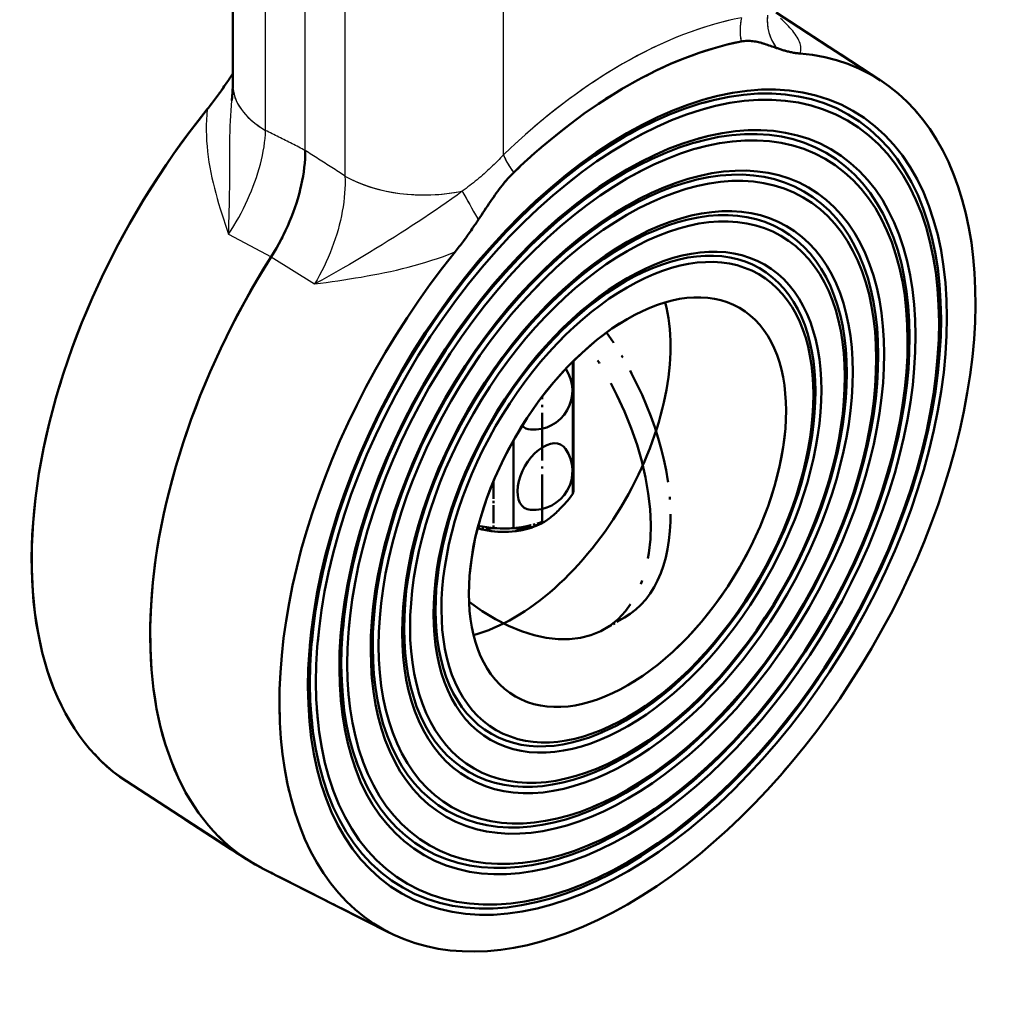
# Model space of a CAD drawing. Header units: millimetres. Extents: x 0 to 420, y 0 to 594.
# Tile 3 of 15: x 294 to 341, y 115 to 161. Entities that reach past the tile are written whole.
import ezdxf

# ---------------------------------------------------------------- set-up
doc = ezdxf.new("R2010")
doc.units = ezdxf.units.MM
doc.header["$LTSCALE"] = 2
doc.linetypes.add('LONG_DASH_DOTTED', pattern=[0.3001, 0.2362, -0.0295, 0.0049, -0.0295])
for name, color, linetype, lineweight in [('Sichtbare Kanten(DIN)', 7, 'Continuous', 50), ('Sichtbare tangentiale Kanten(DIN)', 3, 'Continuous', 25), ('Überlagerung [Formatvorlage Phantomlinien(DIN)]', 179, 'LONG_DASH_DOTTED', 50)]:
    doc.layers.add(name, color=color, linetype=linetype, lineweight=lineweight)

msp = doc.modelspace()

# ---------------------------------------------------------------- linework, layer by layer
at = {"layer": 'Sichtbare Kanten(DIN)'}
for p, q in [((304.074, 184.306), (304.074, 158.393)), ((334.88, 158.599), (329.912, 161.825)), ((320.25, 145.23), (320.25, 138.93)), ((320.283, 145.263), (320.283, 139.202)), ((317.421, 137.302), (317.421, 141.475)), ((318.843, 137.575), (318.843, 137.575)), ((299.02, 125.256), (304.725, 121.55)), ((311.53, 118.051), (305.462, 121.126))]:
    msp.add_line(p, q, dxfattribs=at)
at = {"layer": 'Sichtbare Kanten(DIN)', "flags": 128}
for points in [[(328.252, 160.445), (328.325, 160.457), (328.396, 160.466), (328.466, 160.473), (328.536, 160.476), (328.605, 160.477), (328.673, 160.475), (328.741, 160.471), (328.809, 160.464), (328.877, 160.455), (328.945, 160.443), (329.013, 160.43), (329.082, 160.415), (329.152, 160.397), (329.222, 160.378), (329.292, 160.358), (329.363, 160.336), (329.433, 160.313), (329.503, 160.29), (329.573, 160.266), (329.643, 160.241), (329.715, 160.216), (329.787, 160.19), (329.861, 160.164), (329.935, 160.138)], [(329.935, 160.138), (329.977, 160.124), (330.018, 160.11), (330.06, 160.096), (330.103, 160.082), (330.146, 160.068), (330.189, 160.054), (330.233, 160.041), (330.277, 160.028), (330.321, 160.015), (330.366, 160.002), (330.412, 159.99), (330.457, 159.978), (330.504, 159.967), (330.55, 159.956), (330.597, 159.945), (330.645, 159.935), (330.693, 159.926), (330.741, 159.917), (330.79, 159.909), (330.839, 159.901), (330.888, 159.894), (330.938, 159.888), (330.989, 159.883), (331.039, 159.878)], [(303.964, 158.755), (303.923, 158.694), (303.881, 158.632), (303.839, 158.569), (303.797, 158.506), (303.754, 158.443), (303.711, 158.38), (303.667, 158.316), (303.623, 158.252), (303.578, 158.188), (303.533, 158.123), (303.488, 158.059), (303.442, 157.994), (303.396, 157.93), (303.349, 157.865), (303.302, 157.8), (303.255, 157.736), (303.207, 157.671), (303.159, 157.607), (303.11, 157.542), (303.061, 157.478), (303.011, 157.414), (302.961, 157.351), (302.911, 157.287), (302.86, 157.224)], [(304.074, 158.92), (304.069, 158.914), (304.065, 158.907), (304.06, 158.9), (304.056, 158.893), (304.051, 158.886), (304.047, 158.879), (304.042, 158.873), (304.038, 158.866), (304.033, 158.859), (304.029, 158.852), (304.024, 158.845), (304.019, 158.838), (304.015, 158.831), (304.01, 158.825), (304.006, 158.818), (304.001, 158.811), (303.996, 158.804), (303.992, 158.797), (303.987, 158.79), (303.983, 158.783), (303.978, 158.776), (303.973, 158.769), (303.969, 158.762), (303.964, 158.755)], [(304.032, 157.643), (304.064, 158.035), (304.074, 158.393)], [(307.522, 155.262), (307.519, 155.065), (307.51, 154.866), (307.495, 154.664), (307.474, 154.459), (307.447, 154.252), (307.414, 154.042), (307.376, 153.83), (307.332, 153.617), (307.281, 153.403), (307.226, 153.187), (307.164, 152.971), (307.097, 152.754), (307.025, 152.537), (306.947, 152.319), (306.864, 152.103), (306.776, 151.887), (306.684, 151.672), (306.586, 151.458), (306.483, 151.246), (306.376, 151.035), (306.264, 150.826), (306.148, 150.619), (306.028, 150.414), (305.903, 150.212)], [(315.749, 151.969), (315.824, 152.08), (315.897, 152.191), (315.97, 152.301), (316.042, 152.41), (316.114, 152.517), (316.185, 152.623), (316.255, 152.728), (316.325, 152.831), (316.395, 152.933), (316.465, 153.033), (316.534, 153.132), (316.603, 153.229), (316.672, 153.324), (316.741, 153.417), (316.811, 153.508), (316.879, 153.596), (316.948, 153.682), (317.016, 153.765), (317.085, 153.845), (317.153, 153.924), (317.222, 153.999), (317.291, 154.073), (317.361, 154.144), (317.432, 154.214)], [(314.645, 150.437), (314.696, 150.5), (314.747, 150.564), (314.796, 150.628), (314.846, 150.692), (314.895, 150.756), (314.944, 150.82), (314.992, 150.885), (315.04, 150.949), (315.087, 151.014), (315.135, 151.078), (315.181, 151.143), (315.227, 151.208), (315.273, 151.272), (315.319, 151.337), (315.363, 151.401), (315.408, 151.465), (315.452, 151.529), (315.496, 151.593), (315.539, 151.656), (315.582, 151.72), (315.624, 151.782), (315.666, 151.845), (315.708, 151.907), (315.749, 151.969)], [(320.25, 138.93), (320.181, 138.844), (320.114, 138.761), (320.048, 138.681), (319.983, 138.604), (319.92, 138.53), (319.858, 138.459), (319.796, 138.391), (319.736, 138.325), (319.676, 138.262), (319.618, 138.202), (319.56, 138.143), (319.502, 138.087), (319.445, 138.033), (319.389, 137.982), (319.333, 137.932), (319.277, 137.884), (319.221, 137.839), (319.166, 137.795), (319.111, 137.753), (319.056, 137.713), (319.001, 137.675), (318.946, 137.638), (318.891, 137.604), (318.835, 137.571)], [(318.835, 137.571), (318.78, 137.54), (318.725, 137.511), (318.67, 137.484), (318.615, 137.459), (318.56, 137.435), (318.505, 137.414), (318.449, 137.394), (318.394, 137.376), (318.338, 137.359), (318.282, 137.344), (318.226, 137.331), (318.169, 137.319), (318.111, 137.309), (318.053, 137.301), (317.994, 137.294), (317.935, 137.288), (317.874, 137.284), (317.813, 137.282), (317.751, 137.281), (317.687, 137.282), (317.623, 137.285), (317.557, 137.289), (317.49, 137.294), (317.421, 137.302)]]:
    msp.add_lwpolyline(points, dxfattribs=at)
at = {"layer": 'Sichtbare Kanten(DIN)'}
for centre, end in [((318.374, 143.832), 34.2604), ((318.374, 140.017), 34.5083)]:
    msp.add_arc(centre, 1.852, 265.6197, end, dxfattribs=at)
for centre, major_axis in [((322.842, 138.534), (10.724, 18.622)), ((322.748, 138.588), (10.591, 18.391)), ((322.842, 138.534), (10.457, 18.16)), ((322.842, 138.534), (9.67, 16.792)), ((322.748, 138.588), (9.537, 16.561)), ((322.842, 138.534), (9.404, 16.33)), ((322.842, 138.534), (8.617, 14.963)), ((322.748, 138.588), (8.484, 14.732)), ((322.842, 138.534), (8.35, 14.501)), ((322.842, 138.534), (7.563, 13.134)), ((322.748, 138.588), (7.43, 12.902)), ((322.842, 138.534), (7.297, 12.671)), ((322.842, 138.534), (6.51, 11.304)), ((322.748, 138.588), (6.377, 11.073)), ((322.842, 138.534), (6.243, 10.842)), ((322.842, 138.534), (5.323, 9.244))]:
    msp.add_ellipse(centre, major_axis=major_axis, ratio=0.578093, dxfattribs=at)
for centre, major_axis, ratio, start_param, end_param in [((322.842, 138.534), (12.091, 20.997), 0.578093, 0.462201, 1.104728), ((322.842, 138.534), (11.68, 20.283), 0.578093, 1.301605, 6.548509), ((311.057, 145.32), (-11.68, -20.283), 0.578093, 4.443198, 6.252248), ((316.95, 141.927), (-11.862, -20.599), 0.578093, 4.642209, 6.314123), ((317.421, 141.656), (-5.273, -9.157), 0.578093, 0.526799, 2.614794), ((318.835, 143.566), (-0.865, -1.502), 0.578093, 6.111731, 6.552877), ((318.835, 139.751), (-0.865, -1.502), 0.578093, 2.871901, 6.552877), ((316.95, 139.202), (3.333, 0), 0.575862, 6.141288, 6.283185), ((316.95, 138.657), (2.667, 0), 0.575862, 4.232287, 5.497787), ((316.95, 139.202), (-3.333, 0), 0.575862, 1.202112, 1.712693)]:
    msp.add_ellipse(centre, major_axis=major_axis, ratio=ratio, start_param=start_param, end_param=end_param, dxfattribs=at)
at = {"layer": 'Sichtbare tangentiale Kanten(DIN)'}
for p, q in [((305.636, 156.221), (305.636, 183.437)), ((307.522, 155.262), (307.522, 182.389)), ((309.407, 181.34), (309.407, 154.049)), ((316.95, 155.065), (316.95, 177.609)), ((303.866, 151.276), (305.903, 150.212)), ((305.903, 150.212), (307.966, 148.914))]:
    msp.add_line(p, q, dxfattribs=at)
at = {"layer": 'Sichtbare tangentiale Kanten(DIN)', "ltscale": 19.652813}
msp.add_line((305.636, 157.582), (305.636, 182.077), dxfattribs=at)
at = {"layer": 'Sichtbare tangentiale Kanten(DIN)', "ltscale": 19.588413}
msp.add_line((307.522, 156.618), (307.522, 181.032), dxfattribs=at)
at = {"layer": 'Sichtbare tangentiale Kanten(DIN)', "ltscale": 19.706619}
msp.add_line((309.407, 179.976), (309.407, 155.414), dxfattribs=at)
at = {"layer": 'Sichtbare tangentiale Kanten(DIN)', "ltscale": 16.278913}
msp.add_line((316.95, 156.192), (316.95, 176.482), dxfattribs=at)
at = {"layer": 'Sichtbare tangentiale Kanten(DIN)', "ltscale": 1.904353}
for p, q in [((303.866, 151.276), (305.903, 150.212)), ((305.903, 150.212), (307.966, 148.914))]:
    msp.add_line(p, q, dxfattribs=at)
at = {"layer": 'Sichtbare tangentiale Kanten(DIN)', "flags": 128}
for points in [[(331.039, 159.878), (331.064, 159.944), (331.081, 160.01), (331.09, 160.078), (331.091, 160.147), (331.085, 160.216), (331.072, 160.287), (331.053, 160.358), (331.027, 160.43), (330.995, 160.503), (330.958, 160.576), (330.916, 160.65), (330.869, 160.724), (330.817, 160.799), (330.761, 160.874), (330.701, 160.949), (330.637, 161.025), (330.571, 161.1), (330.501, 161.176), (330.428, 161.251), (330.353, 161.326), (330.276, 161.401), (330.196, 161.476), (330.116, 161.549)], [(303.866, 151.276), (303.879, 151.553), (303.89, 151.831), (303.9, 152.11), (303.908, 152.389), (303.914, 152.668), (303.92, 152.946), (303.924, 153.224), (303.926, 153.501), (303.928, 153.776), (303.929, 154.05), (303.93, 154.322), (303.93, 154.592), (303.93, 154.861), (303.931, 155.127), (303.932, 155.391), (303.935, 155.652), (303.939, 155.911), (303.944, 156.167), (303.952, 156.42), (303.962, 156.67), (303.974, 156.918), (303.99, 157.162), (304.009, 157.404), (304.032, 157.643)], [(302.86, 157.224), (302.835, 156.973), (302.819, 156.721), (302.81, 156.469), (302.809, 156.217), (302.815, 155.966), (302.828, 155.715), (302.847, 155.464), (302.873, 155.213), (302.904, 154.963), (302.941, 154.714), (302.984, 154.465), (303.031, 154.216), (303.083, 153.969), (303.139, 153.722), (303.199, 153.476), (303.262, 153.23), (303.329, 152.985), (303.399, 152.74), (303.472, 152.496), (303.547, 152.251), (303.624, 152.007), (303.703, 151.763), (303.784, 151.52), (303.866, 151.276)], [(303.866, 151.276), (303.994, 151.473), (304.119, 151.674), (304.239, 151.877), (304.356, 152.083), (304.469, 152.29), (304.577, 152.499), (304.681, 152.71), (304.78, 152.922), (304.874, 153.134), (304.963, 153.347), (305.047, 153.559), (305.126, 153.772), (305.199, 153.983), (305.267, 154.194), (305.329, 154.405), (305.386, 154.614), (305.438, 154.823), (305.484, 155.03), (305.524, 155.236), (305.558, 155.439), (305.586, 155.639), (305.609, 155.837), (305.625, 156.031), (305.636, 156.221)], [(307.522, 155.262), (307.443, 155.302), (307.365, 155.342), (307.286, 155.382), (307.207, 155.422), (307.129, 155.462), (307.05, 155.502), (306.972, 155.542), (306.893, 155.582), (306.815, 155.622), (306.736, 155.662), (306.657, 155.702), (306.579, 155.742), (306.5, 155.781), (306.422, 155.821), (306.343, 155.861), (306.265, 155.901), (306.186, 155.941), (306.107, 155.981), (306.029, 156.021), (305.95, 156.061), (305.872, 156.101), (305.793, 156.141), (305.715, 156.181), (305.636, 156.221)], [(309.407, 154.049), (309.329, 154.1), (309.25, 154.151), (309.172, 154.201), (309.093, 154.252), (309.014, 154.302), (308.936, 154.353), (308.857, 154.403), (308.779, 154.454), (308.7, 154.504), (308.622, 154.555), (308.543, 154.605), (308.465, 154.656), (308.386, 154.706), (308.307, 154.757), (308.229, 154.807), (308.15, 154.858), (308.072, 154.908), (307.993, 154.959), (307.915, 155.009), (307.836, 155.06), (307.757, 155.11), (307.679, 155.161), (307.6, 155.211), (307.522, 155.262)], [(316.95, 155.065), (316.879, 154.988), (316.807, 154.91), (316.734, 154.833), (316.659, 154.757), (316.584, 154.68), (316.507, 154.605), (316.43, 154.529), (316.351, 154.454), (316.272, 154.379), (316.192, 154.305), (316.111, 154.232), (316.029, 154.159), (315.946, 154.086), (315.862, 154.014), (315.777, 153.943), (315.692, 153.872), (315.606, 153.802), (315.519, 153.733), (315.432, 153.664), (315.343, 153.596), (315.255, 153.528), (315.165, 153.462), (315.075, 153.396), (314.985, 153.331)], [(309.407, 154.049), (309.412, 153.85), (309.411, 153.647), (309.404, 153.441), (309.391, 153.232), (309.372, 153.02), (309.347, 152.805), (309.316, 152.59), (309.28, 152.372), (309.238, 152.154), (309.19, 151.935), (309.136, 151.716), (309.077, 151.496), (309.013, 151.276), (308.943, 151.055), (308.867, 150.835), (308.786, 150.615), (308.7, 150.395), (308.609, 150.177), (308.513, 149.961), (308.413, 149.747), (308.307, 149.535), (308.198, 149.325), (308.084, 149.118), (307.966, 148.914)], [(314.985, 153.331), (314.736, 153.145), (314.482, 152.96), (314.225, 152.776), (313.963, 152.594), (313.698, 152.412), (313.43, 152.231), (313.159, 152.05), (312.885, 151.87), (312.608, 151.69), (312.329, 151.51), (312.045, 151.329), (311.757, 151.147), (311.466, 150.964), (311.17, 150.78), (310.871, 150.595), (310.567, 150.409), (310.258, 150.222), (309.945, 150.035), (309.626, 149.847), (309.303, 149.659), (308.975, 149.471), (308.643, 149.284), (308.306, 149.098), (307.966, 148.914)], [(307.966, 148.914), (308.241, 148.953), (308.517, 148.991), (308.793, 149.03), (309.07, 149.071), (309.348, 149.112), (309.625, 149.155), (309.903, 149.199), (310.182, 149.245), (310.46, 149.294), (310.74, 149.345), (311.019, 149.398), (311.299, 149.455), (311.579, 149.515), (311.86, 149.578), (312.14, 149.645), (312.42, 149.715), (312.701, 149.79), (312.98, 149.868), (313.259, 149.951), (313.537, 150.039), (313.816, 150.131), (314.093, 150.228), (314.37, 150.33), (314.645, 150.437)]]:
    msp.add_lwpolyline(points, dxfattribs=at)
at = {"layer": 'Sichtbare tangentiale Kanten(DIN)', "ltscale": 4.768893, "flags": 128}
for points in [[(331.039, 159.878), (331.064, 159.944), (331.081, 160.01), (331.09, 160.078), (331.091, 160.147), (331.085, 160.216), (331.072, 160.287), (331.053, 160.358), (331.027, 160.43), (330.995, 160.503), (330.958, 160.576), (330.916, 160.65), (330.869, 160.724), (330.817, 160.799), (330.761, 160.874), (330.701, 160.949), (330.637, 161.025), (330.571, 161.1), (330.501, 161.176), (330.428, 161.251), (330.353, 161.326), (330.276, 161.401), (330.196, 161.476), (330.116, 161.549)], [(302.86, 157.224), (302.835, 156.973), (302.819, 156.721), (302.81, 156.469), (302.809, 156.217), (302.815, 155.966), (302.828, 155.715), (302.847, 155.464), (302.873, 155.213), (302.904, 154.963), (302.941, 154.714), (302.984, 154.465), (303.031, 154.216), (303.083, 153.969), (303.139, 153.722), (303.199, 153.476), (303.262, 153.23), (303.329, 152.985), (303.399, 152.74), (303.472, 152.496), (303.547, 152.251), (303.624, 152.007), (303.703, 151.763), (303.784, 151.52), (303.866, 151.276)]]:
    msp.add_lwpolyline(points, dxfattribs=at)
at = {"layer": 'Sichtbare tangentiale Kanten(DIN)', "ltscale": 4.422974, "flags": 128}
msp.add_lwpolyline([(303.866, 151.276), (303.879, 151.553), (303.89, 151.831), (303.9, 152.11), (303.908, 152.389), (303.914, 152.668), (303.92, 152.946), (303.924, 153.224), (303.926, 153.501), (303.928, 153.776), (303.929, 154.05), (303.93, 154.322), (303.93, 154.592), (303.93, 154.861), (303.931, 155.127), (303.932, 155.391), (303.935, 155.652), (303.939, 155.911), (303.944, 156.167), (303.952, 156.42), (303.962, 156.67), (303.974, 156.918), (303.99, 157.162), (304.009, 157.404), (304.032, 157.643)], dxfattribs=at)
at = {"layer": 'Sichtbare tangentiale Kanten(DIN)', "ltscale": 3.736445, "flags": 128}
for points in [[(303.866, 151.276), (303.994, 151.473), (304.119, 151.674), (304.239, 151.877), (304.356, 152.083), (304.469, 152.29), (304.577, 152.499), (304.681, 152.71), (304.78, 152.922), (304.874, 153.134), (304.963, 153.347), (305.047, 153.559), (305.126, 153.772), (305.199, 153.983), (305.267, 154.194), (305.329, 154.405), (305.386, 154.614), (305.438, 154.823), (305.484, 155.03), (305.524, 155.236), (305.558, 155.439), (305.586, 155.639), (305.609, 155.837), (305.625, 156.031), (305.636, 156.221)], [(309.407, 154.049), (309.412, 153.85), (309.411, 153.647), (309.404, 153.441), (309.391, 153.232), (309.372, 153.02), (309.347, 152.805), (309.316, 152.59), (309.28, 152.372), (309.238, 152.154), (309.19, 151.935), (309.136, 151.716), (309.077, 151.496), (309.013, 151.276), (308.943, 151.055), (308.867, 150.835), (308.786, 150.615), (308.7, 150.395), (308.609, 150.177), (308.513, 149.961), (308.413, 149.747), (308.307, 149.535), (308.198, 149.325), (308.084, 149.118), (307.966, 148.914)]]:
    msp.add_lwpolyline(points, dxfattribs=at)
at = {"layer": 'Sichtbare tangentiale Kanten(DIN)', "ltscale": 1.752038, "flags": 128}
for points in [[(307.522, 155.262), (307.443, 155.302), (307.365, 155.342), (307.286, 155.382), (307.207, 155.422), (307.129, 155.462), (307.05, 155.502), (306.972, 155.542), (306.893, 155.582), (306.815, 155.622), (306.736, 155.662), (306.657, 155.702), (306.579, 155.742), (306.5, 155.781), (306.422, 155.821), (306.343, 155.861), (306.265, 155.901), (306.186, 155.941), (306.107, 155.981), (306.029, 156.021), (305.95, 156.061), (305.872, 156.101), (305.793, 156.141), (305.715, 156.181), (305.636, 156.221)], [(309.407, 154.049), (309.329, 154.1), (309.25, 154.151), (309.172, 154.201), (309.093, 154.252), (309.014, 154.302), (308.936, 154.353), (308.857, 154.403), (308.779, 154.454), (308.7, 154.504), (308.622, 154.555), (308.543, 154.605), (308.465, 154.656), (308.386, 154.706), (308.307, 154.757), (308.229, 154.807), (308.15, 154.858), (308.072, 154.908), (307.993, 154.959), (307.915, 155.009), (307.836, 155.06), (307.757, 155.11), (307.679, 155.161), (307.6, 155.211), (307.522, 155.262)]]:
    msp.add_lwpolyline(points, dxfattribs=at)
at = {"layer": 'Sichtbare tangentiale Kanten(DIN)', "ltscale": 1.741947, "flags": 128}
msp.add_lwpolyline([(316.95, 155.065), (316.879, 154.988), (316.807, 154.91), (316.734, 154.833), (316.659, 154.757), (316.584, 154.68), (316.507, 154.605), (316.43, 154.529), (316.351, 154.454), (316.272, 154.379), (316.192, 154.305), (316.111, 154.232), (316.029, 154.159), (315.946, 154.086), (315.862, 154.014), (315.777, 153.943), (315.692, 153.872), (315.606, 153.802), (315.519, 153.733), (315.432, 153.664), (315.343, 153.596), (315.255, 153.528), (315.165, 153.462), (315.075, 153.396), (314.985, 153.331)], dxfattribs=at)
at = {"layer": 'Sichtbare tangentiale Kanten(DIN)', "ltscale": 5.693663, "flags": 128}
msp.add_lwpolyline([(314.985, 153.331), (314.736, 153.145), (314.482, 152.96), (314.225, 152.776), (313.963, 152.594), (313.698, 152.412), (313.43, 152.231), (313.159, 152.05), (312.885, 151.87), (312.608, 151.69), (312.329, 151.51), (312.045, 151.329), (311.757, 151.147), (311.466, 150.964), (311.17, 150.78), (310.871, 150.595), (310.567, 150.409), (310.258, 150.222), (309.945, 150.035), (309.626, 149.847), (309.303, 149.659), (308.975, 149.471), (308.643, 149.284), (308.306, 149.098), (307.966, 148.914)], dxfattribs=at)
at = {"layer": 'Sichtbare tangentiale Kanten(DIN)', "ltscale": 4.76886, "flags": 128}
msp.add_lwpolyline([(307.966, 148.914), (308.241, 148.953), (308.517, 148.991), (308.793, 149.03), (309.07, 149.071), (309.348, 149.112), (309.625, 149.155), (309.903, 149.199), (310.182, 149.245), (310.46, 149.294), (310.74, 149.345), (311.019, 149.398), (311.299, 149.455), (311.579, 149.515), (311.86, 149.578), (312.14, 149.645), (312.42, 149.715), (312.701, 149.79), (312.98, 149.868), (313.259, 149.951), (313.537, 150.039), (313.816, 150.131), (314.093, 150.228), (314.37, 150.33), (314.645, 150.437)], dxfattribs=at)
at = {"layer": 'Sichtbare tangentiale Kanten(DIN)'}
for centre, major_axis, ratio, start_param, end_param in [((322.607, 138.669), (-12.643, -21.955), 0.578093, 3.603794, 4.246321), ((329.678, 160.766), (-0.375, 1.964), 0.730354, 1.009033, 1.594718), ((331.392, 161.306), (1.009, -1.727), 0.932371, 4.013975, 4.849766), ((302.507, 159.823), (-1.868, 0.714), 0.48569, 2.628079, 2.72378), ((309.407, 158.393), (-5.333, 0), 0.575862, 0, 0.785398), ((318.364, 154.251), (1.386, -1.442), 0.366679, 3.812087, 4.397772), ((313.179, 156.221), (5.333, 0), 0.575862, 3.926991, 5.057869), ((315.662, 152.248), (-0.994, 1.735), 0.031849, 0.878263, 1.714054)]:
    msp.add_ellipse(centre, major_axis=major_axis, ratio=ratio, start_param=start_param, end_param=end_param, dxfattribs=at)
at = {"layer": 'Sichtbare tangentiale Kanten(DIN)', "ltscale": 0.986725}
for centre, major_axis, ratio, start_param, end_param in [((331.392, 161.306), (1.009, -1.727), 0.932371, 4.055765, 4.807976), ((315.662, 152.248), (-0.994, 1.735), 0.031849, 0.920053, 1.672264)]:
    msp.add_ellipse(centre, major_axis=major_axis, ratio=ratio, start_param=start_param, end_param=end_param, dxfattribs=at)
at = {"layer": 'Sichtbare tangentiale Kanten(DIN)', "ltscale": 9.61003}
msp.add_ellipse((322.607, 138.669), major_axis=(-12.643, -21.955), ratio=0.578093, start_param=3.63592, end_param=4.214194, dxfattribs=at)
at = {"layer": 'Sichtbare tangentiale Kanten(DIN)', "ltscale": 0.691424}
for centre, major_axis, ratio, start_param, end_param in [((329.678, 160.766), (-0.375, 1.964), 0.730354, 1.038317, 1.565434), ((318.364, 154.251), (1.386, -1.442), 0.366679, 3.841371, 4.368488)]:
    msp.add_ellipse(centre, major_axis=major_axis, ratio=ratio, start_param=start_param, end_param=end_param, dxfattribs=at)
at = {"layer": 'Sichtbare tangentiale Kanten(DIN)', "ltscale": 0.112895}
msp.add_ellipse((302.507, 159.823), major_axis=(-1.868, 0.714), ratio=0.48569, start_param=2.632864, end_param=2.718995, dxfattribs=at)
at = {"layer": 'Sichtbare tangentiale Kanten(DIN)', "ltscale": 2.472771}
msp.add_ellipse((309.407, 158.393), major_axis=(-5.333, 0), ratio=0.575862, start_param=0.03927, end_param=0.746128, dxfattribs=at)
at = {"layer": 'Sichtbare tangentiale Kanten(DIN)', "ltscale": 3.560534}
msp.add_ellipse((313.179, 156.221), major_axis=(5.333, 0), ratio=0.575862, start_param=3.983535, end_param=5.001325, dxfattribs=at)
at = {"layer": 'Überlagerung [Formatvorlage Phantomlinien(DIN)]', "ltscale": 20.791004}
msp.add_line((304.074, 184.306), (304.074, 158.393), dxfattribs=at)
at = {"layer": 'Überlagerung [Formatvorlage Phantomlinien(DIN)]', "ltscale": 4.763688}
msp.add_line((334.88, 158.599), (329.912, 161.825), dxfattribs=at)
at = {"layer": 'Überlagerung [Formatvorlage Phantomlinien(DIN)]', "ltscale": 4.775162}
msp.add_line((318.788, 137.601), (318.788, 143.552), dxfattribs=at)
at = {"layer": 'Überlagerung [Formatvorlage Phantomlinien(DIN)]', "ltscale": 1.803521}
msp.add_line((316.478, 139.55), (316.478, 137.302), dxfattribs=at)
at = {"layer": 'Überlagerung [Formatvorlage Phantomlinien(DIN)]', "ltscale": 0.874499}
msp.add_line((322.694, 133.042), (321.751, 132.499), dxfattribs=at)
at = {"layer": 'Überlagerung [Formatvorlage Phantomlinien(DIN)]', "ltscale": 5.471352}
for p, q in [((299.02, 125.256), (304.725, 121.55)), ((311.53, 118.051), (305.462, 121.126))]:
    msp.add_line(p, q, dxfattribs=at)
at = {"layer": 'Überlagerung [Formatvorlage Phantomlinien(DIN)]', "ltscale": 1.877401, "flags": 128}
msp.add_lwpolyline([(328.252, 160.445), (328.325, 160.457), (328.396, 160.466), (328.466, 160.473), (328.536, 160.476), (328.605, 160.477), (328.673, 160.475), (328.741, 160.471), (328.809, 160.464), (328.877, 160.455), (328.945, 160.443), (329.013, 160.43), (329.082, 160.415), (329.152, 160.397), (329.222, 160.378), (329.292, 160.358), (329.363, 160.336), (329.433, 160.313), (329.503, 160.29), (329.573, 160.266), (329.643, 160.241), (329.715, 160.216), (329.787, 160.19), (329.861, 160.164), (329.935, 160.138)], dxfattribs=at)
at = {"layer": 'Überlagerung [Formatvorlage Phantomlinien(DIN)]', "ltscale": 1.252151, "flags": 128}
for points in [[(329.935, 160.138), (329.977, 160.124), (330.018, 160.11), (330.06, 160.096), (330.103, 160.082), (330.146, 160.068), (330.189, 160.054), (330.233, 160.041), (330.277, 160.028), (330.321, 160.015), (330.366, 160.002), (330.412, 159.99), (330.457, 159.978), (330.504, 159.967), (330.55, 159.956), (330.597, 159.945), (330.645, 159.935), (330.693, 159.926), (330.741, 159.917), (330.79, 159.909), (330.839, 159.901), (330.888, 159.894), (330.938, 159.888), (330.989, 159.883), (331.039, 159.878)], [(303.964, 158.755), (303.923, 158.694), (303.881, 158.632), (303.839, 158.569), (303.797, 158.506), (303.754, 158.443), (303.711, 158.38), (303.667, 158.316), (303.623, 158.252), (303.578, 158.188), (303.533, 158.123), (303.488, 158.059), (303.442, 157.994), (303.396, 157.93), (303.349, 157.865), (303.302, 157.8), (303.255, 157.736), (303.207, 157.671), (303.159, 157.607), (303.11, 157.542), (303.061, 157.478), (303.011, 157.414), (302.961, 157.351), (302.911, 157.287), (302.86, 157.224)], [(314.645, 150.437), (314.696, 150.5), (314.747, 150.564), (314.796, 150.628), (314.846, 150.692), (314.895, 150.756), (314.944, 150.82), (314.992, 150.885), (315.04, 150.949), (315.087, 151.014), (315.135, 151.078), (315.181, 151.143), (315.227, 151.208), (315.273, 151.272), (315.319, 151.337), (315.363, 151.401), (315.408, 151.465), (315.452, 151.529), (315.496, 151.593), (315.539, 151.656), (315.582, 151.72), (315.624, 151.782), (315.666, 151.845), (315.708, 151.907), (315.749, 151.969)]]:
    msp.add_lwpolyline(points, dxfattribs=at)
at = {"layer": 'Überlagerung [Formatvorlage Phantomlinien(DIN)]', "ltscale": 0.130552, "flags": 128}
msp.add_lwpolyline([(304.074, 158.92), (304.069, 158.914), (304.065, 158.907), (304.06, 158.9), (304.056, 158.893), (304.051, 158.886), (304.047, 158.879), (304.042, 158.873), (304.038, 158.866), (304.033, 158.859), (304.029, 158.852), (304.024, 158.845), (304.019, 158.838), (304.015, 158.831), (304.01, 158.825), (304.006, 158.818), (304.001, 158.811), (303.996, 158.804), (303.992, 158.797), (303.987, 158.79), (303.983, 158.783), (303.978, 158.776), (303.973, 158.769), (303.969, 158.762), (303.964, 158.755)], dxfattribs=at)
at = {"layer": 'Überlagerung [Formatvorlage Phantomlinien(DIN)]', "ltscale": 0.738047, "flags": 128}
msp.add_lwpolyline([(304.032, 157.643), (304.064, 158.035), (304.074, 158.393)], dxfattribs=at)
at = {"layer": 'Überlagerung [Formatvorlage Phantomlinien(DIN)]', "ltscale": 3.741264, "flags": 128}
msp.add_lwpolyline([(307.522, 155.262), (307.519, 155.065), (307.51, 154.866), (307.495, 154.664), (307.474, 154.459), (307.447, 154.252), (307.414, 154.042), (307.376, 153.83), (307.332, 153.617), (307.281, 153.403), (307.226, 153.187), (307.164, 152.971), (307.097, 152.754), (307.025, 152.537), (306.947, 152.319), (306.864, 152.103), (306.776, 151.887), (306.684, 151.672), (306.586, 151.458), (306.483, 151.246), (306.376, 151.035), (306.264, 150.826), (306.148, 150.619), (306.028, 150.414), (305.903, 150.212)], dxfattribs=at)
at = {"layer": 'Überlagerung [Formatvorlage Phantomlinien(DIN)]', "ltscale": 1.877385, "flags": 128}
msp.add_lwpolyline([(315.749, 151.969), (315.824, 152.08), (315.897, 152.191), (315.97, 152.301), (316.042, 152.41), (316.114, 152.517), (316.185, 152.623), (316.255, 152.728), (316.325, 152.831), (316.395, 152.933), (316.465, 153.033), (316.534, 153.132), (316.603, 153.229), (316.672, 153.324), (316.741, 153.417), (316.811, 153.508), (316.879, 153.596), (316.948, 153.682), (317.016, 153.765), (317.085, 153.845), (317.153, 153.924), (317.222, 153.999), (317.291, 154.073), (317.361, 154.144), (317.432, 154.214)], dxfattribs=at)
at = {"layer": 'Überlagerung [Formatvorlage Phantomlinien(DIN)]', "ltscale": 0.775868, "flags": 128}
msp.add_lwpolyline([(316.478, 137.302), (316.444, 137.298), (316.409, 137.294), (316.375, 137.291), (316.341, 137.289), (316.308, 137.286), (316.275, 137.285), (316.242, 137.283), (316.21, 137.282), (316.178, 137.282), (316.146, 137.281), (316.114, 137.282), (316.083, 137.282), (316.052, 137.283), (316.021, 137.285), (315.991, 137.286), (315.96, 137.289), (315.93, 137.291), (315.9, 137.294), (315.871, 137.298), (315.841, 137.301), (315.812, 137.306), (315.783, 137.31), (315.754, 137.315), (315.725, 137.321)], dxfattribs=at)
at = {"layer": 'Überlagerung [Formatvorlage Phantomlinien(DIN)]', "ltscale": 0.626426, "flags": 128}
msp.add_lwpolyline([(318.304, 137.334), (318.322, 137.344), (318.341, 137.354), (318.359, 137.364), (318.378, 137.374), (318.396, 137.384), (318.415, 137.395), (318.434, 137.405), (318.454, 137.416), (318.473, 137.426), (318.493, 137.437), (318.512, 137.448), (318.532, 137.459), (318.553, 137.47), (318.573, 137.481), (318.594, 137.493), (318.614, 137.504), (318.635, 137.516), (318.656, 137.528), (318.678, 137.539), (318.699, 137.551), (318.721, 137.563), (318.743, 137.576), (318.765, 137.588), (318.788, 137.601)], dxfattribs=at)
at = {"layer": 'Überlagerung [Formatvorlage Phantomlinien(DIN)]', "ltscale": 56.239033}
msp.add_ellipse((322.842, 138.534), major_axis=(10.724, 18.622), ratio=0.578093, dxfattribs=at)
at = {"layer": 'Überlagerung [Formatvorlage Phantomlinien(DIN)]', "ltscale": 55.541134}
msp.add_ellipse((322.748, 138.588), major_axis=(10.591, 18.391), ratio=0.578093, dxfattribs=at)
at = {"layer": 'Überlagerung [Formatvorlage Phantomlinien(DIN)]', "ltscale": 10.211875}
msp.add_ellipse((322.842, 138.534), major_axis=(12.091, 20.997), ratio=0.578093, start_param=0.462201, end_param=1.104728, dxfattribs=at)
at = {"layer": 'Überlagerung [Formatvorlage Phantomlinien(DIN)]', "ltscale": 51.153595}
msp.add_ellipse((322.842, 138.534), major_axis=(11.68, 20.283), ratio=0.578093, start_param=1.301605, end_param=6.548509, dxfattribs=at)
at = {"layer": 'Überlagerung [Formatvorlage Phantomlinien(DIN)]', "ltscale": 54.843235}
msp.add_ellipse((322.842, 138.534), major_axis=(10.457, 18.16), ratio=0.578093, dxfattribs=at)
at = {"layer": 'Überlagerung [Formatvorlage Phantomlinien(DIN)]', "ltscale": 50.714001}
msp.add_ellipse((322.842, 138.534), major_axis=(9.67, 16.792), ratio=0.578093, dxfattribs=at)
at = {"layer": 'Überlagerung [Formatvorlage Phantomlinien(DIN)]', "ltscale": 50.016098}
msp.add_ellipse((322.748, 138.588), major_axis=(9.537, 16.561), ratio=0.578093, dxfattribs=at)
at = {"layer": 'Überlagerung [Formatvorlage Phantomlinien(DIN)]', "ltscale": 49.318199}
msp.add_ellipse((322.842, 138.534), major_axis=(9.404, 16.33), ratio=0.578093, dxfattribs=at)
at = {"layer": 'Überlagerung [Formatvorlage Phantomlinien(DIN)]', "ltscale": 27.774633}
msp.add_ellipse((311.057, 145.32), major_axis=(-11.68, -20.283), ratio=0.578093, start_param=4.443198, end_param=6.252248, dxfattribs=at)
at = {"layer": 'Überlagerung [Formatvorlage Phantomlinien(DIN)]', "ltscale": 45.188965}
msp.add_ellipse((322.842, 138.534), major_axis=(8.617, 14.963), ratio=0.578093, dxfattribs=at)
at = {"layer": 'Überlagerung [Formatvorlage Phantomlinien(DIN)]', "ltscale": 44.491066}
msp.add_ellipse((322.748, 138.588), major_axis=(8.484, 14.732), ratio=0.578093, dxfattribs=at)
at = {"layer": 'Überlagerung [Formatvorlage Phantomlinien(DIN)]', "ltscale": 58.390888}
msp.add_ellipse((322.842, 138.534), major_axis=(8.35, 14.501), ratio=0.578093, dxfattribs=at)
at = {"layer": 'Überlagerung [Formatvorlage Phantomlinien(DIN)]', "ltscale": 52.885239}
msp.add_ellipse((322.842, 138.534), major_axis=(7.563, 13.134), ratio=0.578093, dxfattribs=at)
at = {"layer": 'Überlagerung [Formatvorlage Phantomlinien(DIN)]', "ltscale": 51.954708}
msp.add_ellipse((322.748, 138.588), major_axis=(7.43, 12.902), ratio=0.578093, dxfattribs=at)
at = {"layer": 'Überlagerung [Formatvorlage Phantomlinien(DIN)]', "ltscale": 51.024178}
msp.add_ellipse((322.842, 138.534), major_axis=(7.297, 12.671), ratio=0.578093, dxfattribs=at)
at = {"layer": 'Überlagerung [Formatvorlage Phantomlinien(DIN)]', "ltscale": 45.518528}
msp.add_ellipse((322.842, 138.534), major_axis=(6.51, 11.304), ratio=0.578093, dxfattribs=at)
at = {"layer": 'Überlagerung [Formatvorlage Phantomlinien(DIN)]', "ltscale": 44.587997}
msp.add_ellipse((322.748, 138.588), major_axis=(6.377, 11.073), ratio=0.578093, dxfattribs=at)
at = {"layer": 'Überlagerung [Formatvorlage Phantomlinien(DIN)]', "ltscale": 43.657463}
msp.add_ellipse((322.842, 138.534), major_axis=(6.243, 10.842), ratio=0.578093, dxfattribs=at)
at = {"layer": 'Überlagerung [Formatvorlage Phantomlinien(DIN)]', "ltscale": 26.068184}
msp.add_ellipse((316.95, 141.927), major_axis=(-11.862, -20.599), ratio=0.578093, start_param=4.642209, end_param=6.314123, dxfattribs=at)
at = {"layer": 'Überlagerung [Formatvorlage Phantomlinien(DIN)]', "ltscale": 55.831924}
msp.add_ellipse((322.842, 138.534), major_axis=(5.323, 9.244), ratio=0.578093, dxfattribs=at)
at = {"layer": 'Überlagerung [Formatvorlage Phantomlinien(DIN)]', "ltscale": 11.947689}
msp.add_ellipse((317.421, 142.199), major_axis=(5.273, -9.157), ratio=0.578093, start_param=0, end_param=1.72377, dxfattribs=at)
at = {"layer": 'Überlagerung [Formatvorlage Phantomlinien(DIN)]', "ltscale": 18.360363}
msp.add_ellipse((316.478, 141.656), major_axis=(5.273, -9.157), ratio=0.578093, start_param=5.342391, end_param=7.991351, dxfattribs=at)
at = {"layer": 'Überlagerung [Formatvorlage Phantomlinien(DIN)]', "ltscale": 1.771522}
msp.add_ellipse((316.95, 138.657), major_axis=(2.667, 0), ratio=0.575862, start_param=4.232287, end_param=5.245107, dxfattribs=at)
at = {"layer": 'Überlagerung [Formatvorlage Phantomlinien(DIN)]', "ltscale": 1.58716}
msp.add_ellipse((316.95, 139.202), major_axis=(-3.333, 0), ratio=0.575862, start_param=1.428899, end_param=2.154837, dxfattribs=at)

doc.saveas('drawing.dxf')
